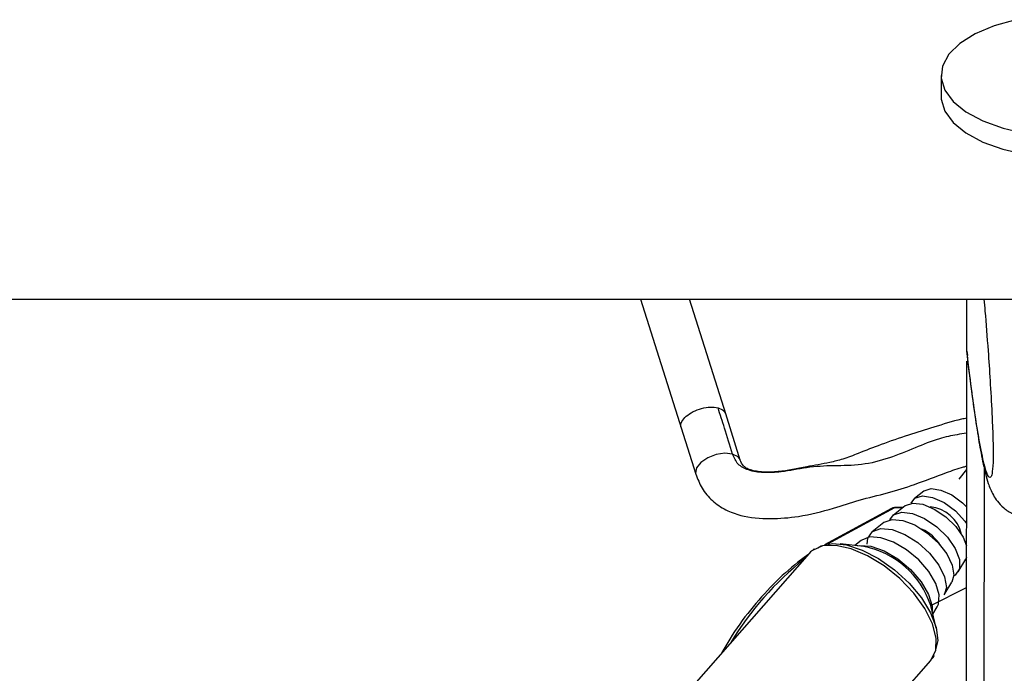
# Model space of a CAD drawing. Header units: millimetres. Extents: x 20 to 19889, y 40 to 15516.
# Tile 7 of 115: x 4035 to 4179, y 6558 to 6653. Entities that reach past the tile are written whole.
import ezdxf

# ---------------------------------------------------------------- set-up
doc = ezdxf.new("R2010")
doc.units = ezdxf.units.MM
doc.header["$LTSCALE"] = 2

msp = doc.modelspace()

# ---------------------------------------------------------------- linework, layer by layer
at = {"color": 7, "linetype": 'Continuous', "lineweight": 25}
for p, q in [((4169.31, 6645.06), (4169.31, 6641.98)), ((1649.96, 6612.47), (4189.86, 6612.47)), ((4125.58, 6612.47), (4131.53, 6593.59)), ((4138.01, 6595.64), (4132.71, 6612.47)), ((4173.06, 6604.92), (4173.07, 6612.47)), ((4173.06, 6604.92), (4173.06, 6604.91)), ((4173.06, 6604.91), (4173.18, 6604.28)), ((4172.85, 6446.56), (4173.06, 6603.46)), ((4140.09, 6589.03), (4137.97, 6595.77)), ((4131.48, 6593.73), (4133.61, 6586.99)), ((4166.81, 6584.52), (4165.44, 6583.45)), ((4162.08, 6581.97), (4152.36, 6576.7)), ((4164.08, 6582.37), (4162.37, 6581.03)), ((4163.75, 6582.12), (4162.68, 6582.12)), ((4161, 6579.95), (4159.3, 6578.61)), ((4158.05, 6576.45), (4154.64, 6576.84)), ((4157.7, 6577.35), (4156.75, 6576.6)), ((4150.1, 6575.45), (4128.94, 6551.36)), ((4150.59, 6575.89), (4150.32, 6575.67)), ((4150.83, 6576.07), (4150.71, 6576)), ((4171.79, 6572.75), (4172.9, 6574.62)), ((4173.02, 6574.86), (4172.9, 6574.62)), ((4169.78, 6569.4), (4170.9, 6571.26)), ((4168.62, 6564.55), (4167.81, 6567.88)), ((4168.12, 6566.61), (4168.74, 6567.65)), ((4148.98, 6538.41), (4167.83, 6559.87))]:
    msp.add_line(p, q, dxfattribs=at)
at = {"color": 8, "linetype": 'Continuous', "lineweight": 25}
for p, q in [((4171.96, 6586.26), (4173.04, 6587.67)), ((4175.41, 6441.74), (4175.61, 6587.84)), ((4162.53, 6582.08), (4152.78, 6576.8)), ((4163.7, 6582.08), (4162.53, 6582.08)), ((4150.32, 6575.67), (4150.1, 6575.45)), ((4167.81, 6567.84), (4173.01, 6570.5))]:
    msp.add_line(p, q, dxfattribs=at)
at = {"color": 7, "linetype": 'Continuous', "lineweight": 25, "flags": 128}
for points in [[(4180.2, 6653.18), (4177.02, 6652.29), (4174.28, 6651.12), (4172.06, 6649.72), (4170.46, 6648.14), (4169.54, 6646.43), (4169.33, 6644.68), (4169.84, 6642.93)], [(4169.84, 6642.93), (4171.06, 6641.27), (4172.93, 6639.75), (4175.38, 6638.44), (4178.33, 6637.38), (4181.65, 6636.61)], [(4169.31, 6641.98), (4169.32, 6641.6), (4169.84, 6639.86)], [(4169.84, 6639.86), (4171.05, 6638.2), (4172.92, 6636.68), (4175.38, 6635.36), (4178.32, 6634.3), (4181.64, 6633.53), (4185.21, 6633.09), (4188.89, 6632.99), (4192.54, 6633.23), (4196.02, 6633.81), (4199.19, 6634.7), (4201.94, 6635.87), (4204.16, 6637.27), (4205.76, 6638.85), (4206.68, 6640.56), (4206.91, 6641.93)], [(4166.84, 6584.55), (4167.89, 6584.89), (4169.29, 6584.68), (4170.87, 6583.96), (4172.41, 6582.82), (4173.03, 6582.22)], [(4164.12, 6582.41), (4165.21, 6582.77), (4166.67, 6582.6), (4168.33, 6581.91), (4169.99, 6580.78), (4171.45, 6579.35), (4172.52, 6577.79), (4173.02, 6576.57)], [(4164.95, 6582.74), (4165.48, 6583.48), (4166.59, 6583.83), (4168.08, 6583.61), (4169.75, 6582.85), (4171.39, 6581.64), (4172.76, 6580.16), (4173.03, 6579.78)], [(4161.86, 6580.34), (4162.41, 6581.06), (4163.58, 6581.46), (4165.14, 6581.27), (4166.91, 6580.53), (4168.68, 6579.33), (4170.23, 6577.8), (4171.38, 6576.14), (4171.99, 6574.54), (4171.97, 6573.2), (4171.35, 6572.27), (4171.17, 6572.16)], [(4162.68, 6582.12), (4162.61, 6582.11), (4162.53, 6582.08)], [(4161.05, 6579.99), (4162.2, 6580.39), (4163.73, 6580.26), (4165.48, 6579.59), (4167.26, 6578.46), (4168.87, 6577), (4170.15, 6575.37), (4170.94, 6573.73), (4171.18, 6572.27), (4170.9, 6571.26)], [(4158.56, 6576.8), (4158.67, 6577.69), (4159.35, 6578.65)], [(4159.35, 6578.65), (4160.56, 6579.08), (4162.19, 6578.93), (4164.04, 6578.22), (4165.92, 6577.03), (4167.64, 6575.48), (4168.99, 6573.75), (4169.83, 6572.02), (4170.08, 6570.47), (4169.78, 6569.4)], [(4151.35, 6576.25), (4151.87, 6576.53), (4153.54, 6576.88), (4155.57, 6576.68), (4157.85, 6575.94), (4160.22, 6574.72), (4162.54, 6573.07), (4164.65, 6571.12), (4166.44, 6568.98), (4167.78, 6566.78), (4168.59, 6564.67), (4168.83, 6562.77), (4168.47, 6561.21), (4168.43, 6561.14)], [(4168.74, 6567.65), (4168.92, 6568.04), (4169.03, 6569.4), (4168.55, 6571.04), (4167.53, 6572.79), (4166.06, 6574.49), (4164.29, 6575.98), (4162.4, 6577.09), (4160.56, 6577.73), (4158.96, 6577.84), (4157.76, 6577.39), (4157.7, 6577.35)]]:
    msp.add_lwpolyline(points, dxfattribs=at)
at = {"color": 8, "linetype": 'Continuous', "lineweight": 25, "flags": 128}
for points in [[(4138.97, 6589.91), (4137.85, 6590.03), (4136.57, 6589.83), (4135.34, 6589.36), (4134.34, 6588.68), (4133.71, 6587.9), (4133.57, 6587.14), (4133.61, 6586.99)], [(4140.06, 6589.11), (4139.77, 6589.51), (4138.97, 6589.91)], [(4167.83, 6559.87), (4167.89, 6559.94), (4168.56, 6561.33), (4168.62, 6563.11), (4168.08, 6565.18), (4166.97, 6567.41), (4165.35, 6569.65), (4163.33, 6571.77), (4161.04, 6573.63), (4158.62, 6575.11), (4156.22, 6576.13), (4153.99, 6576.61), (4152.07, 6576.53), (4150.59, 6575.89)], [(4157.14, 6576.55), (4157.43, 6576.6), (4159.1, 6576.49), (4161.03, 6575.82), (4163.02, 6574.65), (4164.88, 6573.09), (4166.42, 6571.3), (4167.5, 6569.46), (4168, 6567.74), (4168.02, 6566.99)]]:
    msp.add_lwpolyline(points, dxfattribs=at)
at = {"color": 7, "linetype": 'Continuous', "lineweight": 25}
for centre, radius, start, end in [((4167.3, 6577.15), 5.09, 11.9524, 85.4472), ((4163.87, 6573.24), 6.33, 32.2096, 65.19), ((4155.63, 6563.86), 12.82, 18.2649, 79.1347)]:
    msp.add_arc(centre, radius, start, end, dxfattribs=at)
at = {"color": 8, "linetype": 'Continuous', "lineweight": 25}
msp.add_arc((4178.12, 6538.59), 46.09, 128.5899, 148.8096, dxfattribs=at)
msp.add_ellipse((4163.02, 6580.2), major_axis=(-0.93, 1.77), ratio=0.663275, start_param=5.949734, end_param=6.293418, dxfattribs=at)
at = {"color": 7, "linetype": 'Continuous', "lineweight": 25}
for points, knots in [([(4175.55, 6612.47), (4175.6, 6611.9), (4175.81, 6609.58), (4176.11, 6605.65), (4176.45, 6600.65), (4176.69, 6596.42), (4176.84, 6592.96), (4176.9, 6590.8), (4176.91, 6589.76), (4176.9, 6588.97), (4176.87, 6588.27), (4176.83, 6587.99), (4176.81, 6587.86)], [0, 0, 0, 0, 0.0832189, 0.3390479, 0.5124875, 0.6891488, 0.8050521, 0.8592446, 0.8954633, 0.9106685, 0.9562007, 1, 1, 1, 1]), ([(4173.09, 6604.27), (4173.15, 6603.73), (4173.43, 6601.38), (4173.92, 6597.71), (4174.53, 6593.48), (4175.13, 6589.9), (4175.66, 6587.42), (4176.1, 6585.86), (4176.45, 6584.88), (4176.84, 6584.03), (4177.45, 6583.06), (4178.4, 6582.06), (4179.37, 6581.33), (4180.04, 6581.14), (4180.18, 6581.1)], [0, 0, 0, 0, 0.053679, 0.236458, 0.405242, 0.562881, 0.730488, 0.815001, 0.863149, 0.90214, 0.931877, 0.961519, 0.992433, 1, 1, 1, 1]), ([(4138.97, 6589.91), (4138.58, 6591.18), (4137.88, 6593.42), (4137.16, 6595.67), (4136.85, 6596.65)], [0, 0, 0, 0, 0.563193, 1, 1, 1, 1]), ([(4173.05, 6595.14), (4172.79, 6595.09), (4171.21, 6594.8), (4168.39, 6593.83), (4164.44, 6592.67), (4160.76, 6591.39), (4157.59, 6590.14), (4155.17, 6589.19), (4152.65, 6588.55), (4149.52, 6588.05), (4146.24, 6587.33), (4143.47, 6587.24), (4141.85, 6587.46), (4140.95, 6587.86), (4140.37, 6588.32), (4140.21, 6588.74), (4140.09, 6589.03)], [0, 0, 0, 0, 0.023213, 0.14101, 0.246443, 0.362588, 0.461201, 0.528394, 0.582716, 0.677699, 0.793678, 0.855742, 0.912164, 0.934487, 0.954584, 1, 1, 1, 1]), ([(4133.61, 6586.99), (4133.88, 6586.29), (4134.44, 6584.86), (4135.95, 6583.07), (4137.9, 6581.73), (4140.74, 6580.69), (4144.38, 6580.42), (4148.93, 6580.76), (4153.26, 6581.86), (4157.48, 6583.31), (4161.51, 6584.19), (4165.79, 6585.56), (4169.33, 6586.96), (4171.91, 6587.87), (4172.89, 6588.13), (4173.04, 6588.17)], [0, 0, 0, 0, 0.054284, 0.11169, 0.168925, 0.222751, 0.321916, 0.415965, 0.535059, 0.622939, 0.719069, 0.813545, 0.928356, 0.988887, 1, 1, 1, 1]), ([(4162.68, 6582.12), (4162.5, 6582.11), (4162.26, 6582.1), (4162.09, 6581.95), (4162.05, 6581.92)], [0, 0, 0, 0, 0.7638875, 1, 1, 1, 1]), ([(4149.92, 6575.24), (4149.44, 6574.89), (4147.69, 6573.61), (4144.84, 6571.01), (4141.52, 6567.25), (4139.03, 6563.89), (4137.78, 6561.66), (4137.4, 6560.99)], [0, 0, 0, 0, 0.100463, 0.362311, 0.62469, 0.887637, 1, 1, 1, 1]), ([(4167.75, 6559.9), (4167.96, 6560.08), (4168.21, 6560.27), (4168.3, 6560.56), (4168.31, 6560.59)], [0, 0, 0, 0, 0.899933, 1, 1, 1, 1])]:
    msp.add_open_spline(points, degree=3, knots=knots, dxfattribs=at)
at = {"color": 8, "linetype": 'Continuous', "lineweight": 25}
for points, knots in [([(4176.81, 6587.86), (4176.79, 6587.58), (4176.71, 6586.84), (4176.47, 6586.36), (4176.09, 6586.66), (4175.52, 6588.55), (4174.77, 6592.26), (4173.92, 6597.81), (4173.32, 6602.77), (4173.06, 6604.92)], [0, 0, 0, 0, 0.032684, 0.085879, 0.221639, 0.352931, 0.538342, 0.799815, 1, 1, 1, 1]), ([(4131.52, 6593.74), (4131.5, 6593.79), (4131.34, 6594.04), (4131.54, 6594.64), (4132.14, 6595.43), (4133.18, 6596.13), (4134.44, 6596.61), (4135.77, 6596.83), (4136.49, 6596.71), (4136.85, 6596.65)], [0, 0, 0, 0, 0.034029, 0.195024, 0.356019, 0.517015, 0.67801, 0.839005, 1, 1, 1, 1]), ([(4136.85, 6596.65), (4137.16, 6596.54), (4137.71, 6596.34), (4137.86, 6595.93), (4137.93, 6595.76)], [0, 0, 0, 0, 0.559094, 1, 1, 1, 1]), ([(4173.04, 6592.96), (4172.58, 6592.89), (4171.3, 6592.7), (4168.72, 6592.14), (4165.46, 6590.79), (4161.76, 6589.26), (4157.71, 6588.21), (4153.74, 6588.25), (4149.84, 6588.05), (4146.42, 6587.29), (4143.55, 6587.16), (4141.35, 6587.44), (4139.61, 6588.36), (4139.19, 6589.39), (4138.97, 6589.91)], [0, 0, 0, 0, 0.040936, 0.114474, 0.216191, 0.323912, 0.436973, 0.551016, 0.661353, 0.762877, 0.833549, 0.895963, 0.946788, 1, 1, 1, 1])]:
    msp.add_open_spline(points, degree=3, knots=knots, dxfattribs=at)

doc.saveas('drawing.dxf')
